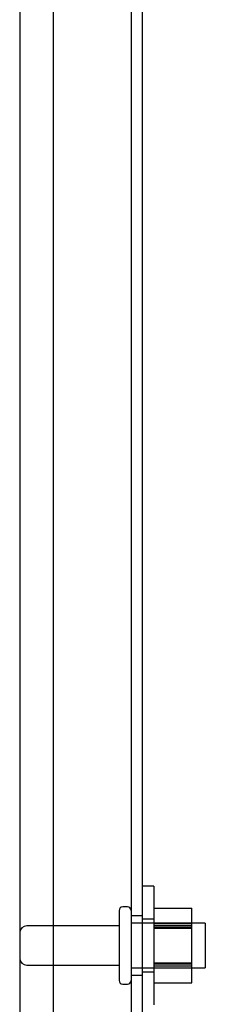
# Model space of a CAD drawing. Header units: inches. Extents: x 1 to 240, y -1 to 159.
# Tile 15 of 65: x 14.97 to 16.53, y 66.31 to 74.6. Entities that reach past the tile are written whole.
import ezdxf
from ezdxf.lldxf.tags import DXFTag

# ---------------------------------------------------------------- set-up
doc = ezdxf.new("R2010")
doc.units = ezdxf.units.IN
doc.header["$MEASUREMENT"] = 0
for name, color, linetype in [('COM40679', 7, 'Continuous'), ('COM70726-4', 7, 'Continuous'), ('Default', 7, 'Continuous'), ('NTS166105', 7, 'Continuous'), ('STD26089', 7, 'Continuous'), ('WAF25059', 7, 'Continuous')]:
    doc.layers.add(name, color=color, linetype=linetype)
tags = doc.linetypes.add('HIDDEN2', pattern=[0.1875, 0.125, -0.0625]).pattern_tags.tags
tags[6:7] = [DXFTag(74, 4), DXFTag(75, 0), DXFTag(340, '0'), DXFTag(46, 0.0), DXFTag(50, 0.0), DXFTag(44, 0.0), DXFTag(45, 0.0)]
tags[4:5] = [DXFTag(74, 4), DXFTag(75, 0), DXFTag(340, '0'), DXFTag(46, 0.0), DXFTag(50, 0.0), DXFTag(44, 0.0), DXFTag(45, 0.0)]

# ---------------------------------------------------------------- blocks, each defined once
blk = doc.blocks.new('SE6')
at = {"layer": 'COM40679', "color": 7, "linetype": 'HIDDEN2'}
for p, q in [((15.2502, 98.9281), (15.2502, 65.9281)), ((15.9052, 98.9281), (15.9052, 65.9281)), ((16.0002, 98.9281), (16.0002, 65.9281)), ((16.0002, 67.0531), (15.9052, 67.0531)), ((15.9052, 66.5531), (16.0002, 66.5531))]:
    blk.add_line(p, q, dxfattribs=at)
at = {"layer": 'COM70726-4', "color": 7, "linetype": 'HIDDEN2'}
blk.add_line((14.9682, 100.3201), (14.9682, 64.5361), dxfattribs=at)
at = {"layer": 'NTS166105', "color": 7, "linetype": 'HIDDEN2'}
for p, q in [((16.0962, 67.117), (16.4162, 67.117)), ((16.4162, 66.948), (16.4162, 67.117)), ((16.0962, 66.9906), (16.4162, 66.9906)), ((16.0962, 66.9748), (16.4162, 66.9748)), ((16.4162, 66.9567), (16.0962, 66.9567)), ((16.0962, 66.948), (16.4162, 66.948)), ((16.4162, 66.6322), (16.4162, 66.948)), ((16.0962, 66.6566), (16.4162, 66.6566)), ((16.0962, 66.6494), (16.4162, 66.6494)), ((16.0962, 66.6322), (16.4162, 66.6322)), ((16.0962, 66.6156), (16.4162, 66.6156)), ((16.4162, 66.4875), (16.4162, 66.6322)), ((16.0962, 66.4875), (16.4162, 66.4875))]:
    blk.add_line(p, q, dxfattribs=at)
at = {"layer": 'STD26089', "color": 7, "linetype": 'HIDDEN2'}
for p, q in [((15.8052, 67.0981), (15.8052, 66.5081)), ((15.8752, 67.1281), (15.8352, 67.1281)), ((15.8052, 66.9691), (15.0282, 66.9691)), ((16.5302, 66.9906), (15.9052, 66.9906)), ((16.5302, 66.9906), (16.5302, 66.6156)), ((15.0282, 66.6371), (15.8052, 66.6371)), ((15.9052, 66.6156), (16.5302, 66.6156)), ((15.8352, 66.4781), (15.8752, 66.4781))]:
    blk.add_line(p, q, dxfattribs=at)
for centre, radius, start, end in [((15.8352, 67.0981), 0.03, 90, 180), ((15.8752, 67.0981), 0.03, 0, 90), ((15.0282, 66.9091), 0.06, 90, 180), ((15.0282, 66.6971), 0.06, 180, 270), ((15.8352, 66.5081), 0.03, 180, 270), ((15.8752, 66.5081), 0.03, 270, 0)]:
    blk.add_arc(centre, radius, start, end, dxfattribs=at)
at = {"layer": 'WAF25059', "color": 7, "linetype": 'HIDDEN2'}
for p, q in [((16.0962, 67.3031), (16.0002, 67.3031)), ((16.0962, 67.3031), (16.0962, 66.3031)), ((16.0962, 67.0256), (16.0002, 67.0256)), ((16.0002, 66.5806), (16.0962, 66.5806))]:
    blk.add_line(p, q, dxfattribs=at)

msp = doc.modelspace()

# ---------------------------------------------------------------- block references
at = {"layer": 'Default'}
msp.add_blockref('SE6', (0, 0), dxfattribs=at)

doc.saveas('drawing.dxf')
